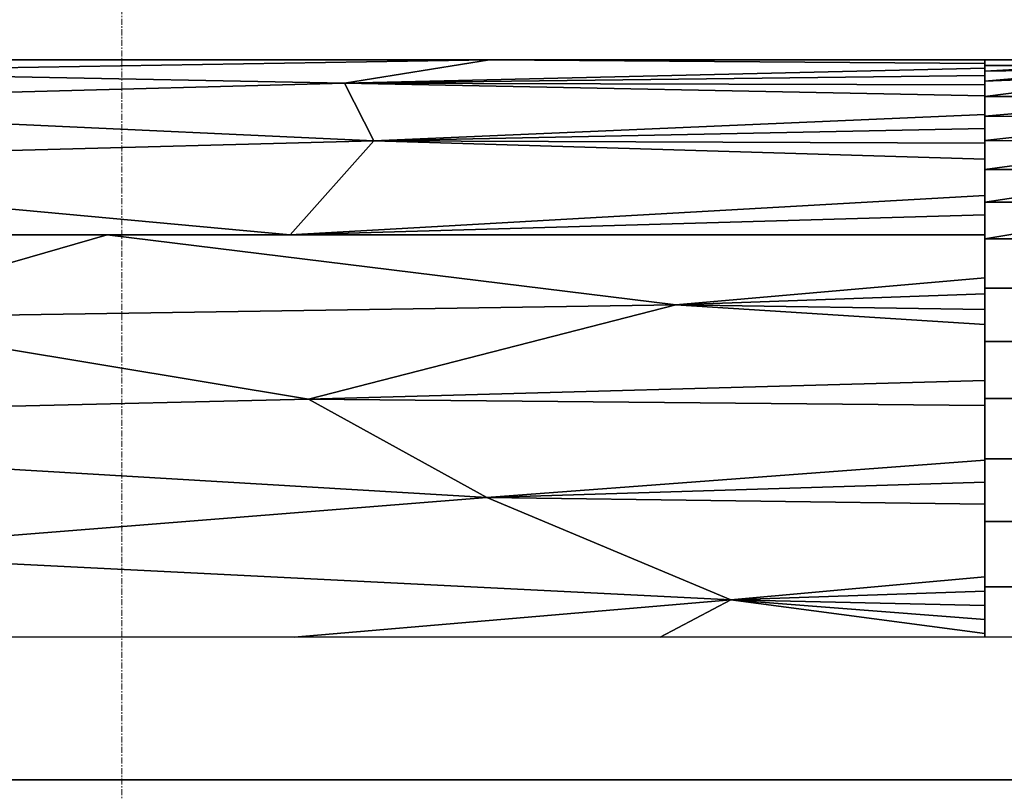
# Model space of a CAD drawing. Header units: millimetres. Extents: x 61846 to 198573, y 13020 to 52988.
# Tile 111 of 150: x 147565 to 149639, y 24586 to 26211. Entities that reach past the tile are written whole.
import ezdxf

# ---------------------------------------------------------------- set-up
doc = ezdxf.new("R2010")
doc.units = ezdxf.units.MM
doc.linetypes.add('Grid Line', pattern=[22.225, 12.7, -3.175, 3.175, -3.175])
for name, color, linetype, lineweight in [('A-COLS', 52, 'Continuous', 35), ('A-FLOR', 192, 'Continuous', 50), ('A-ROOF', 132, 'Continuous', 35), ('S-BEAM', 12, 'Continuous', 35), ('S-GRID', 1, 'Continuous', 18)]:
    doc.layers.add(name, color=color, linetype=linetype, lineweight=lineweight)

# ---------------------------------------------------------------- blocks, each defined once
blk = doc.blocks.new('28_PBT_SF_toneeltoren_dakboog_28_PBT_SF_toneeltoren_dakboog as R_2584242 - 28_PBT_SF_toneeltoren_dakboog_28_PBT_SF_toneeltoren_dakboog as R_2584242-313469-GZ lierenkamer 1')
at = {"layer": 'S-BEAM', "color": 250, "lineweight": 25}
for p, q in [((82478.5, 26100.5), (84044.1, 26125.9)), ((84044.1, 26125.9), (82478.5, 26100.5)), ((82785.7, 26125.9), (84044.1, 26125.9)), ((84044.1, 26125.9), (82785.7, 26125.9)), ((84044.1, 26125.9), (83738.5, 26077.1)), ((83738.5, 26077.1), (84044.1, 26125.9)), ((84044.1, 26125.9), (85302.6, 26125.9)), ((85302.6, 26125.9), (84044.1, 26125.9)), ((84044.1, 26125.9), (85087.9, 26118.4)), ((85087.9, 26118.4), (84044.1, 26125.9)), ((82478.5, 26100.5), (83738.5, 26077.1)), ((83738.5, 26077.1), (82478.5, 26100.5)), ((83738.5, 26077.1), (85087.9, 26108.7)), ((85087.9, 26108.7), (83738.5, 26077.1)), ((85087.9, 26093.2), (83738.5, 26077.1)), ((83738.5, 26077.1), (85087.9, 26093.2)), ((83738.5, 26077.1), (82128.9, 26033)), ((82128.9, 26033), (83738.5, 26077.1)), ((83738.5, 26077.1), (85087.9, 26073.5)), ((83800.9, 25955.4), (83738.5, 26077.1)), ((83738.5, 26077.1), (85087.9, 26050.4)), ((85087.9, 26073.5), (83738.5, 26077.1)), ((85087.9, 26050.4), (83738.5, 26077.1)), ((83738.5, 26077.1), (83800.9, 25955.4)), ((83800.9, 25955.4), (82128.9, 26033)), ((82128.9, 26033), (83800.9, 25955.4)), ((85087.9, 26011.2), (83800.9, 25955.4)), ((83800.9, 25955.4), (85087.9, 26011.2)), ((85087.9, 25981.7), (83800.9, 25955.4)), ((83800.9, 25955.4), (85087.9, 25981.7)), ((81999.3, 25907.6), (83800.9, 25955.4)), ((83800.9, 25955.4), (81999.3, 25907.6)), ((83800.9, 25955.4), (83624.4, 25757.8)), ((83624.4, 25757.8), (83800.9, 25955.4)), ((83800.9, 25955.4), (85087.9, 25950.3)), ((85087.9, 25917.2), (83800.9, 25955.4)), ((85087.9, 25950.3), (83800.9, 25955.4)), ((83800.9, 25955.4), (85087.9, 25917.2)), ((83624.4, 25757.8), (81999.3, 25907.6)), ((81999.3, 25907.6), (83624.4, 25757.8)), ((85087.9, 25840.3), (83624.4, 25757.8)), ((83624.4, 25757.8), (85087.9, 25840.3)), ((83624.4, 25757.8), (85087.9, 25799.6)), ((85087.9, 25799.6), (83624.4, 25757.8)), ((81107.5, 25757.8), (83239, 25757.8)), ((83239, 25757.8), (81107.5, 25757.8)), ((83239, 25757.8), (82633.4, 25582.3)), ((82633.4, 25582.3), (83239, 25757.8)), ((83239, 25757.8), (83624.4, 25757.8)), ((84436.9, 25610.2), (83239, 25757.8)), ((83624.4, 25757.8), (83239, 25757.8)), ((83239, 25757.8), (84436.9, 25610.2)), ((83624.4, 25757.8), (85087.9, 25757.8)), ((85087.9, 25757.8), (83624.4, 25757.8)), ((85087.9, 25666.6), (84436.9, 25610.2)), ((84436.9, 25610.2), (85087.9, 25666.6)), ((84436.9, 25610.2), (85087.9, 25633)), ((85087.9, 25633), (84436.9, 25610.2)), ((82633.4, 25582.3), (84436.9, 25610.2)), ((84436.9, 25610.2), (82633.4, 25582.3)), ((84436.9, 25610.2), (83662.9, 25411.1)), ((83662.9, 25411.1), (84436.9, 25610.2)), ((85087.9, 25568.6), (84436.9, 25610.2)), ((84436.9, 25610.2), (85087.9, 25600.4)), ((85087.9, 25600.4), (84436.9, 25610.2)), ((84436.9, 25610.2), (85087.9, 25568.6)), ((82633.4, 25582.3), (83662.9, 25411.1)), ((83662.9, 25411.1), (82633.4, 25582.3)), ((83662.9, 25411.1), (85087.9, 25450.5)), ((85087.9, 25450.5), (83662.9, 25411.1)), ((81416.2, 25359), (83662.9, 25411.1)), ((83662.9, 25411.1), (81416.2, 25359)), ((83662.9, 25411.1), (85087.9, 25397.8)), ((84038.8, 25204.3), (83662.9, 25411.1)), ((85087.9, 25397.8), (83662.9, 25411.1)), ((83662.9, 25411.1), (84038.8, 25204.3)), ((81416.2, 25359), (84038.8, 25204.3)), ((84038.8, 25204.3), (81416.2, 25359)), ((85087.9, 25283.1), (84038.8, 25204.3)), ((84038.8, 25204.3), (85087.9, 25283.1)), ((85087.9, 25236.4), (84038.8, 25204.3)), ((84038.8, 25204.3), (85087.9, 25236.4)), ((84038.8, 25204.3), (82574.6, 25087.9)), ((82574.6, 25087.9), (84038.8, 25204.3)), ((84038.8, 25204.3), (85087.9, 25190.2)), ((84552.7, 24989.1), (84038.8, 25204.3)), ((84038.8, 25204.3), (84552.7, 24989.1)), ((85087.9, 25190.2), (84038.8, 25204.3)), ((82574.6, 25087.9), (84552.7, 24989.1)), ((84552.7, 24989.1), (82574.6, 25087.9)), ((85087.9, 25037.5), (84552.7, 24989.1)), ((84552.7, 24989.1), (85087.9, 25037.5)), ((84552.7, 24989.1), (85087.9, 25007.1)), ((85087.9, 25007.1), (84552.7, 24989.1)), ((83632.8, 24910), (84552.7, 24989.1)), ((84552.7, 24989.1), (83632.8, 24910)), ((84552.7, 24989.1), (84403.8, 24910)), ((84403.8, 24910), (84552.7, 24989.1)), ((85087.9, 24977.2), (84552.7, 24989.1)), ((84552.7, 24989.1), (85087.9, 24947.5)), ((84552.7, 24989.1), (85087.9, 24977.2)), ((85087.9, 24947.5), (84552.7, 24989.1)), ((84552.7, 24989.1), (85087.9, 24918)), ((85087.9, 24918), (84552.7, 24989.1))]:
    blk.add_line(p, q, dxfattribs=at)
blk = doc.blocks.new('28_PBT_SF_toneeltoren_dakboog_28_PBT_SF_toneeltoren_dakboog as R_2584242 - 28_PBT_SF_toneeltoren_dakboog_28_PBT_SF_toneeltoren_dakboog as R_2584242-313473-GZ lierenkamer 1')
blk.add_blockref('28_PBT_SF_toneeltoren_dakboog_28_PBT_SF_toneeltoren_dakboog as R_2584242 - 28_PBT_SF_toneeltoren_dakboog_28_PBT_SF_toneeltoren_dakboog as R_2584242-313469-GZ lierenkamer 1', (0, 0))
blk = doc.blocks.new('28_PBT_SC_staal_H-profiel_gekromd_dak toneeltoren_S355_HE200B_betondak_as 20_3531985 - 28_PBT_SC_staal_H-profiel_gekromd_dak toneeltoren_S355_HE200B_betondak_as 20_3531985-313708-GZ lierenkamer 1')
at = {"layer": 'A-COLS', "color": 250, "lineweight": 25}
for p, q in [((85215.6, 26125.9), (85215.6, 26140.8)), ((85215.6, 26140.8), (85293.1, 26140.8)), ((85215.6, 26125.9), (85293.1, 26140.8)), ((85293.1, 26140.8), (85296.7, 26141.2)), ((85302.7, 26128.7), (85293.1, 26140.8)), ((85296.7, 26141.2), (85300.1, 26142.3)), ((85302.8, 26129.8), (85296.7, 26141.2)), ((85300.1, 26142.3), (85303.3, 26144)), ((85302.9, 26132.6), (85300.1, 26142.3)), ((85303.4, 26142.3), (85303.3, 26144)), ((85087.9, 26113.9), (85087.9, 26125.9)), ((85087.9, 26125.9), (85302.6, 26125.9)), ((85302.6, 26125.9), (85087.9, 26125.9)), ((85087.9, 26125.9), (85087.9, 26113.9)), ((85087.9, 26102.5), (85087.9, 26113.9)), ((85087.9, 26113.9), (85301.9, 26113.9)), ((85087.9, 26113.9), (85087.9, 26102.5)), ((85301.9, 26113.9), (85087.9, 26113.9)), ((85087.9, 26102.5), (85302.8, 26113.8)), ((85302.8, 26113.8), (85087.9, 26102.5)), ((85302.6, 26125.9), (85215.6, 26125.9)), ((85370.8, 26107.1), (85087.9, 26102.5)), ((85087.9, 26102.5), (85370.8, 26107.1)), ((85087.9, 26080.8), (85375.5, 26106.6)), ((85375.5, 26106.6), (85087.9, 26080.8)), ((85087.9, 26080.8), (85087.9, 26102.5)), ((85087.9, 26102.5), (85087.9, 26080.8)), ((85448.2, 26095.4), (85087.9, 26080.8)), ((85087.9, 26080.8), (85448.2, 26095.4)), ((85087.9, 26048.9), (85451.7, 26094.8)), ((85451.7, 26094.8), (85087.9, 26048.9)), ((85087.9, 26048.9), (85087.9, 26080.8)), ((85087.9, 26080.8), (85087.9, 26048.9)), ((85466.8, 26092.1), (85537.9, 26047.8)), ((85537.9, 26047.8), (85466.8, 26092.1)), ((85537.9, 26075.5), (85537.9, 26047.8)), ((85537.9, 26047.8), (85537.9, 26075.5)), ((85087.9, 26007.2), (85087.9, 26048.9)), ((85087.9, 26048.9), (85087.9, 26007.2)), ((85537.9, 26047.8), (85087.9, 26048.9)), ((85087.9, 26048.9), (85537.9, 26047.8)), ((85087.9, 26007.2), (85537.9, 26047.8)), ((85537.9, 26047.8), (85087.9, 26007.2)), ((85537.9, 26047.8), (85537.9, 26006)), ((85537.9, 26006), (85537.9, 26047.8)), ((85087.9, 25955.9), (85087.9, 26007.2)), ((85537.9, 26006), (85087.9, 26007.2)), ((85087.9, 26007.2), (85087.9, 25955.9)), ((85087.9, 26007.2), (85537.9, 26006)), ((85537.9, 26006), (85087.9, 25955.9)), ((85087.9, 25955.9), (85537.9, 26006)), ((85537.9, 26006), (85537.9, 25954.8)), ((85537.9, 25954.8), (85537.9, 26006)), ((85087.9, 25895.4), (85087.9, 25955.9)), ((85537.9, 25954.8), (85087.9, 25955.9)), ((85087.9, 25955.9), (85087.9, 25895.4)), ((85087.9, 25955.9), (85537.9, 25954.8)), ((85087.9, 25895.4), (85537.9, 25954.8)), ((85537.9, 25954.8), (85087.9, 25895.4)), ((85537.9, 25954.8), (85537.9, 25894.6)), ((85537.9, 25894.6), (85537.9, 25954.8)), ((85087.9, 25826.3), (85087.9, 25895.4)), ((85537.9, 25894.6), (85087.9, 25895.4)), ((85087.9, 25895.4), (85087.9, 25826.3)), ((85087.9, 25895.4), (85537.9, 25894.6)), ((85087.9, 25826.3), (85537.9, 25894.6)), ((85537.9, 25894.6), (85087.9, 25826.3)), ((85537.9, 25894.6), (85537.9, 25825.8)), ((85537.9, 25825.8), (85537.9, 25894.6)), ((85087.9, 25749.1), (85087.9, 25826.3)), ((85537.9, 25825.8), (85087.9, 25826.3)), ((85087.9, 25826.3), (85087.9, 25749.1)), ((85087.9, 25826.3), (85537.9, 25825.8)), ((85087.9, 25749.1), (85537.9, 25825.8)), ((85537.9, 25825.8), (85087.9, 25749.1)), ((85537.9, 25825.8), (85537.9, 25749.1)), ((85537.9, 25749.1), (85537.9, 25825.8)), ((85087.9, 25645.2), (85087.9, 25749.1)), ((85087.9, 25749.1), (85537.9, 25749.1)), ((85087.9, 25749.1), (85087.9, 25645.2)), ((85537.9, 25749.1), (85087.9, 25749.1)), ((85537.9, 25749.1), (85537.9, 25645.2)), ((85537.9, 25645.2), (85537.9, 25749.1)), ((85087.9, 25532.9), (85087.9, 25645.2)), ((85087.9, 25645.2), (85087.9, 25532.9)), ((85537.9, 25645.2), (85087.9, 25645.2)), ((85087.9, 25645.2), (85537.9, 25645.2)), ((85537.9, 25645.2), (85537.9, 25532.9)), ((85537.9, 25532.9), (85537.9, 25645.2)), ((85087.9, 25412.9), (85087.9, 25532.9)), ((85087.9, 25532.9), (85537.9, 25532.9)), ((85537.9, 25532.9), (85087.9, 25532.9)), ((85087.9, 25532.9), (85087.9, 25412.9)), ((85537.9, 25532.9), (85537.9, 25412.9)), ((85537.9, 25412.9), (85537.9, 25532.9)), ((85087.9, 25286.1), (85087.9, 25412.9)), ((85087.9, 25412.9), (85087.9, 25286.1)), ((85537.9, 25412.9), (85087.9, 25412.9)), ((85087.9, 25412.9), (85537.9, 25412.9)), ((85537.9, 25412.9), (85537.9, 25286.1)), ((85537.9, 25286.1), (85537.9, 25412.9)), ((85087.9, 25153.5), (85087.9, 25286.1)), ((85537.9, 25286.1), (85087.9, 25286.1)), ((85087.9, 25286.1), (85087.9, 25153.5)), ((85087.9, 25286.1), (85537.9, 25286.1)), ((85537.9, 25286.1), (85537.9, 25153.5)), ((85537.9, 25153.5), (85537.9, 25286.1)), ((85087.9, 25016.1), (85087.9, 25153.5)), ((85087.9, 25153.5), (85087.9, 25016.1)), ((85537.9, 25153.5), (85087.9, 25153.5)), ((85087.9, 25153.5), (85537.9, 25153.5)), ((85537.9, 25153.5), (85537.9, 25016.1)), ((85537.9, 25016.1), (85537.9, 25153.5)), ((85087.9, 24910), (85087.9, 25016.1)), ((85087.9, 25016.1), (85087.9, 24910)), ((85537.9, 25016.1), (85087.9, 25016.1)), ((85087.9, 25016.1), (85537.9, 25016.1)), ((85537.9, 25016.1), (85537.9, 24910)), ((85537.9, 24910), (85537.9, 25016.1))]:
    blk.add_line(p, q, dxfattribs=at)
blk = doc.blocks.new('28_PBT_SC_staal_H-profiel_gekromd_dak toneeltoren_S355_HE200B_betondak_as 20_3531985 - 28_PBT_SC_staal_H-profiel_gekromd_dak toneeltoren_S355_HE200B_betondak_as 20_3531985-313712-GZ lierenkamer 1')
blk.add_blockref('28_PBT_SC_staal_H-profiel_gekromd_dak toneeltoren_S355_HE200B_betondak_as 20_3531985 - 28_PBT_SC_staal_H-profiel_gekromd_dak toneeltoren_S355_HE200B_betondak_as 20_3531985-313708-GZ lierenkamer 1', (0, 0))
blk = doc.blocks.new('Floor_28_PBT_FL_druklaag_d_60 __320__C30_37_2599623 - Floor_28_PBT_FL_druklaag_d_60 __320__C30_37_2599623-313883-GZ lierenkamer 1')
at = {"layer": 'A-FLOR', "color": 90, "lineweight": 35}
blk.add_line((86304.6, 24610), (67356.3, 24610), dxfattribs=at)
blk = doc.blocks.new('Floor_28_PBT_FL_druklaag_d_60 __320__C30_37_2599623 - Floor_28_PBT_FL_druklaag_d_60 __320__C30_37_2599623-313887-GZ lierenkamer 1')
blk.add_blockref('Floor_28_PBT_FL_druklaag_d_60 __320__C30_37_2599623 - Floor_28_PBT_FL_druklaag_d_60 __320__C30_37_2599623-313883-GZ lierenkamer 1', (0, 0))
blk = doc.blocks.new('TadP_A_CON_CONSTRUCTIE_rvt-3-GZ lierenkamer 1')
at = {"layer": 'A-COLS', "color": 10, "lineweight": 18}
blk.add_blockref('28_PBT_SC_staal_H-profiel_gekromd_dak toneeltoren_S355_HE200B_betondak_as 20_3531985 - 28_PBT_SC_staal_H-profiel_gekromd_dak toneeltoren_S355_HE200B_betondak_as 20_3531985-313712-GZ lierenkamer 1', (0, 0), dxfattribs=at)
at = {"layer": 'A-FLOR', "color": 10, "lineweight": 18}
blk.add_blockref('Floor_28_PBT_FL_druklaag_d_60 __320__C30_37_2599623 - Floor_28_PBT_FL_druklaag_d_60 __320__C30_37_2599623-313887-GZ lierenkamer 1', (0, 0), dxfattribs=at)
at = {"layer": 'S-BEAM', "color": 10, "lineweight": 18}
blk.add_blockref('28_PBT_SF_toneeltoren_dakboog_28_PBT_SF_toneeltoren_dakboog as R_2584242 - 28_PBT_SF_toneeltoren_dakboog_28_PBT_SF_toneeltoren_dakboog as R_2584242-313473-GZ lierenkamer 1', (0, 0), dxfattribs=at)
blk = doc.blocks.new('27_NOAHH_Dak_Dak-x 2914359 - 27_NOAHH_Dak_Dak-x 2914359-167801-GZ lierenkamer 1')
at = {"layer": 'A-ROOF', "color": 250, "lineweight": 25}
for p, q in [((86504.6, 24910), (68229.6, 24910)), ((67356.3, 24610), (86504.6, 24610))]:
    blk.add_line(p, q, dxfattribs=at)
blk = doc.blocks.new('TadP_A_BWK_BOUWKUNDE_rvt-3-GZ lierenkamer 1')
at = {"layer": 'A-ROOF', "color": 250, "lineweight": 25}
blk.add_blockref('27_NOAHH_Dak_Dak-x 2914359 - 27_NOAHH_Dak_Dak-x 2914359-167801-GZ lierenkamer 1', (0, 0), dxfattribs=at)

msp = doc.modelspace()

# ---------------------------------------------------------------- linework, layer by layer
at = {"layer": 'S-GRID', "linetype": 'Grid Line'}
msp.add_line((147780, 13020.4), (147780, 29225.3), dxfattribs=at)

# ---------------------------------------------------------------- block references
at = {"color": 210, "lineweight": 5}
for name in ['TadP_A_BWK_BOUWKUNDE_rvt-3-GZ lierenkamer 1', 'TadP_A_CON_CONSTRUCTIE_rvt-3-GZ lierenkamer 1']:
    msp.add_blockref(name, (64510, 0), dxfattribs=at)

doc.saveas('drawing.dxf')
